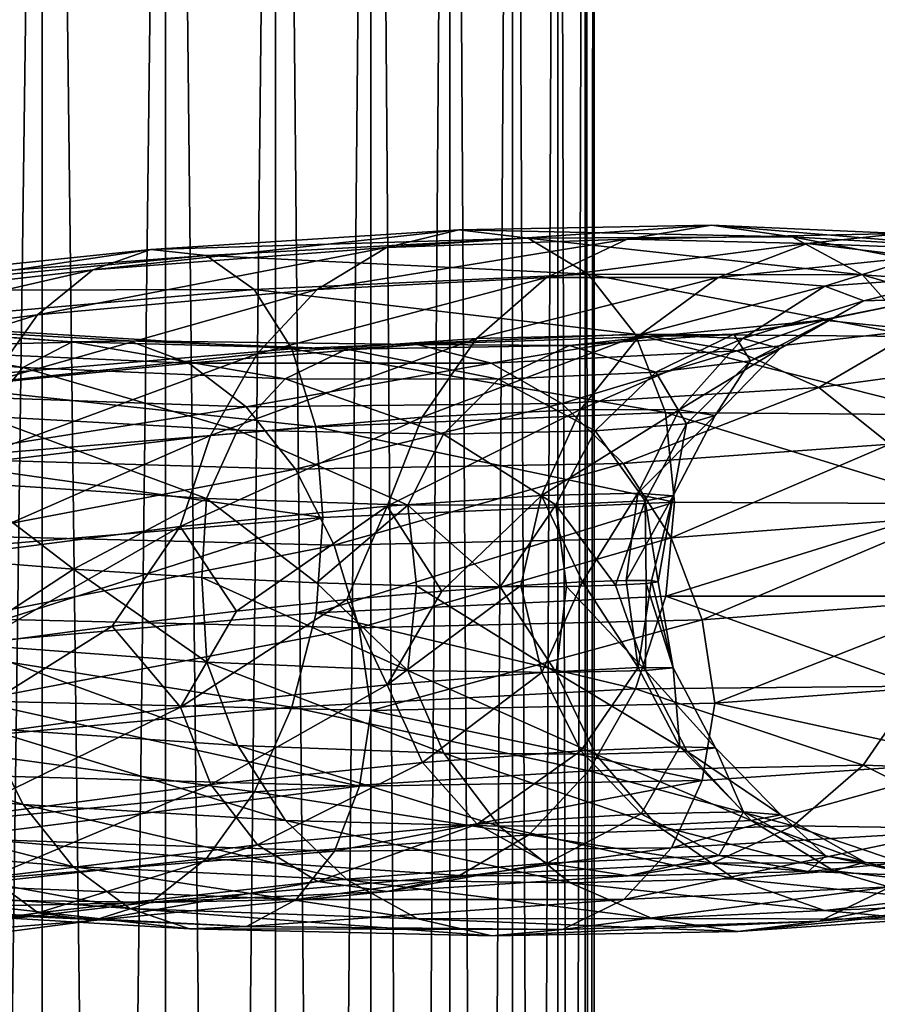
# Model space of a CAD drawing. Header units: metres. Extents: x -109 to 109, y -432 to 89.
# Tile 217 of 256: x 8.52 to 15.21, y -151.15 to -143.48. Entities that reach past the tile are written whole.
import ezdxf

# ---------------------------------------------------------------- set-up
doc = ezdxf.new("R2010")
doc.units = ezdxf.units.M
doc.layers.add('solid_506360_24502164_01', color=7, linetype='CONTINUOUS')

msp = doc.modelspace()

# ---------------------------------------------------------------- linework, layer by layer
at = {"layer": 'solid_506360_24502164_01'}
for points in [[(8.698698, -206.490723, 245.192795), (8.698698, -127.086693, 216.292099), (7.641208, -126.793808, 217.096786)], [(7.641208, -206.19783, 245.997482), (8.698698, -206.490723, 245.192795), (7.641208, -126.793808, 217.096786)], [(9.660883, -206.819809, 244.288635), (9.660883, -127.415779, 215.387939), (8.698698, -127.086693, 216.292099)], [(8.698698, -206.490723, 245.192795), (9.660883, -206.819809, 244.288635), (8.698698, -127.086693, 216.292099)], [(10.51722, -207.181488, 243.294922), (10.51722, -127.777458, 214.394226), (9.660883, -127.415779, 215.387939)], [(9.660883, -206.819809, 244.288635), (10.51722, -207.181488, 243.294922), (9.660883, -127.415779, 215.387939)], [(11.25833, -207.571808, 242.222534), (11.25833, -128.16777, 213.321838), (10.51722, -127.777458, 214.394226)], [(10.51722, -207.181488, 243.294922), (11.25833, -207.571808, 242.222534), (10.51722, -127.777458, 214.394226)], [(11.876091, -207.986481, 241.083237), (11.876091, -128.582443, 212.182526), (11.25833, -128.16777, 213.321838)], [(11.25833, -207.571808, 242.222534), (11.876091, -207.986481, 241.083237), (11.25833, -128.16777, 213.321838)], [(12.363734, -208.420959, 239.889481), (12.363734, -129.016937, 210.988785), (11.876091, -128.582443, 212.182526)], [(11.876091, -207.986481, 241.083237), (12.363734, -208.420959, 239.889481), (11.876091, -128.582443, 212.182526)], [(12.715919, -208.870499, 238.654388), (12.715919, -129.466476, 209.753677), (12.363734, -129.016937, 210.988785)], [(12.363734, -208.420959, 239.889481), (12.715919, -208.870499, 238.654388), (12.363734, -129.016937, 210.988785)], [(12.928784, -209.33017, 237.391449), (12.928784, -129.926147, 208.490753), (12.715919, -129.466476, 209.753677)], [(12.715919, -208.870499, 238.654388), (12.928784, -209.33017, 237.391449), (12.715919, -129.466476, 209.753677)], [(13, -209.794937, 236.114532), (13, -130.3909, 207.213837), (12.928784, -129.926147, 208.490753)], [(12.928784, -209.33017, 237.391449), (13, -209.794937, 236.114532), (12.928784, -129.926147, 208.490753)], [(12.928784, -210.259689, 234.837616), (12.928784, -130.855667, 205.936905), (13, -130.3909, 207.213837)], [(13, -209.794937, 236.114532), (12.928784, -210.259689, 234.837616), (13, -130.3909, 207.213837)], [(12.715919, -210.71936, 233.574677), (12.715919, -131.315338, 204.673981), (12.928784, -130.855667, 205.936905)], [(12.928784, -210.259689, 234.837616), (12.715919, -210.71936, 233.574677), (12.928784, -130.855667, 205.936905)], [(12.363734, -211.1689, 232.339584), (12.363734, -131.764877, 203.438873), (12.715919, -131.315338, 204.673981)], [(12.715919, -210.71936, 233.574677), (12.363734, -211.1689, 232.339584), (12.715919, -131.315338, 204.673981)], [(11.876091, -211.603394, 231.145844), (11.876091, -132.199371, 202.245132), (12.363734, -131.764877, 203.438873)], [(12.363734, -211.1689, 232.339584), (11.876091, -211.603394, 231.145844), (12.363734, -131.764877, 203.438873)], [(11.25833, -212.018066, 230.006531), (11.25833, -132.614044, 201.105835), (11.876091, -132.199371, 202.245132)], [(11.876091, -211.603394, 231.145844), (11.25833, -212.018066, 230.006531), (11.876091, -132.199371, 202.245132)], [(10.51722, -212.408386, 228.934143), (10.51722, -133.004349, 200.033447), (11.25833, -132.614044, 201.105835)], [(11.25833, -212.018066, 230.006531), (10.51722, -212.408386, 228.934143), (11.25833, -132.614044, 201.105835)], [(9.660883, -212.770065, 227.94043), (9.660883, -133.366043, 199.039734), (10.51722, -133.004349, 200.033447)], [(10.51722, -212.408386, 228.934143), (9.660883, -212.770065, 227.94043), (10.51722, -133.004349, 200.033447)], [(8.698698, -213.099152, 227.03627), (8.698698, -133.695129, 198.135574), (9.660883, -133.366043, 199.039734)], [(9.660883, -212.770065, 227.94043), (8.698698, -213.099152, 227.03627), (9.660883, -133.366043, 199.039734)], [(7.641208, -213.392029, 226.231583), (7.641208, -133.988007, 197.330872), (8.698698, -133.695129, 198.135574)], [(8.698698, -213.099152, 227.03627), (7.641208, -213.392029, 226.231583), (8.698698, -133.695129, 198.135574)], [(9.094211, -145.431534, 975.518433), (9.544792, -145.272278, 976.141724), (11.944852, -145.118744, 973.992188)], [(11.380971, -145.255936, 973.46283), (9.094211, -145.431534, 975.518433), (11.944852, -145.118744, 973.992188)], [(11.944852, -145.118744, 973.992188), (9.544792, -145.272278, 976.141724), (12.48485, -145.184875, 974.549866)], [(11.380971, -145.255936, 973.46283), (11.944852, -145.118744, 973.992188), (13.914641, -145.083649, 971.44043)], [(13.257772, -145.193192, 971.023926), (11.380971, -145.255936, 973.46283), (13.914641, -145.083649, 971.44043)], [(13.914641, -145.083649, 971.44043), (11.944852, -145.118744, 973.992188), (14.543688, -145.173676, 971.889954)], [(11.944852, -145.118744, 973.992188), (12.48485, -145.184875, 974.549866), (14.543688, -145.173676, 971.889954)], [(13.257772, -145.193192, 971.023926), (13.914641, -145.083649, 971.44043), (15.38633, -145.147873, 968.574463)], [(13.914641, -145.083649, 971.44043), (14.543688, -145.173676, 971.889954), (16.081909, -145.265961, 968.901733)], [(15.38633, -145.147873, 968.574463), (13.914641, -145.083649, 971.44043), (16.081909, -145.265961, 968.901733)], [(9.544792, -145.272278, 976.141724), (9.976289, -145.319412, 976.789307), (12.48485, -145.184875, 974.549866)], [(12.48485, -145.184875, 974.549866), (9.976289, -145.319412, 976.789307), (12.953939, -145.464432, 975.090759)], [(10.841407, -145.583282, 973.006714), (11.380971, -145.255936, 973.46283), (13.257772, -145.193192, 971.023926)], [(12.62923, -145.491867, 970.675903), (10.841407, -145.583282, 973.006714), (13.257772, -145.193192, 971.023926)], [(14.543688, -145.173676, 971.889954), (12.48485, -145.184875, 974.549866), (15.090135, -145.470886, 972.336914)], [(12.48485, -145.184875, 974.549866), (12.953939, -145.464432, 975.090759), (15.090135, -145.470886, 972.336914)], [(12.62923, -145.491867, 970.675903), (13.257772, -145.193192, 971.023926), (14.659986, -145.225113, 968.285583)], [(14.659986, -145.225113, 968.285583), (13.257772, -145.193192, 971.023926), (15.38633, -145.147873, 968.574463)], [(14.543688, -145.173676, 971.889954), (15.090135, -145.470886, 972.336914), (16.68615, -145.58403, 969.242249)], [(16.081909, -145.265961, 968.901733), (14.543688, -145.173676, 971.889954), (16.68615, -145.58403, 969.242249)], [(14.659986, -145.225113, 968.285583), (15.38633, -145.147873, 968.574463), (16.304163, -145.288757, 965.49115)], [(6.482113, -145.732758, 977.124023), (6.803275, -145.557632, 977.819092), (9.544792, -145.272278, 976.141724)], [(9.094211, -145.431534, 975.518433), (6.482113, -145.732758, 977.124023), (9.544792, -145.272278, 976.141724)], [(9.544792, -145.272278, 976.141724), (6.803275, -145.557632, 977.819092), (9.976289, -145.319412, 976.789307)], [(8.66306, -145.781891, 974.972168), (9.094211, -145.431534, 975.518433), (11.380971, -145.255936, 973.46283)], [(10.841407, -145.583282, 973.006714), (8.66306, -145.781891, 974.972168), (11.380971, -145.255936, 973.46283)], [(13.964967, -145.490356, 968.059692), (12.62923, -145.491867, 970.675903), (14.659986, -145.225113, 968.285583)], [(13.964967, -145.490356, 968.059692), (14.659986, -145.225113, 968.285583), (15.534492, -145.330093, 965.340088)], [(15.534492, -145.330093, 965.340088), (14.659986, -145.225113, 968.285583), (16.304163, -145.288757, 965.49115)], [(6.803275, -145.557632, 977.819092), (7.110835, -145.591263, 978.535095), (9.976289, -145.319412, 976.789307)], [(9.976289, -145.319412, 976.789307), (7.110835, -145.591263, 978.535095), (10.351126, -145.585129, 977.408142)], [(9.976289, -145.319412, 976.789307), (10.351126, -145.585129, 977.408142), (12.953939, -145.464432, 975.090759)], [(14.798013, -145.558289, 965.245911), (13.964967, -145.490356, 968.059692), (15.534492, -145.330093, 965.340088)], [(14.798013, -145.558289, 965.245911), (15.534492, -145.330093, 965.340088), (15.852495, -145.483139, 962.287659)], [(6.1748, -146.099777, 976.508728), (6.482113, -145.732758, 977.124023), (9.094211, -145.431534, 975.518433)], [(8.66306, -145.781891, 974.972168), (6.1748, -146.099777, 976.508728), (9.094211, -145.431534, 975.518433)], [(12.953939, -145.464432, 975.090759), (10.351126, -145.585129, 977.408142), (13.3189, -145.93277, 975.574219)], [(10.373135, -146.085617, 972.66626), (10.841407, -145.583282, 973.006714), (12.62923, -145.491867, 970.675903)], [(12.083737, -145.967056, 970.429443), (10.373135, -146.085617, 972.66626), (12.62923, -145.491867, 970.675903)], [(12.083737, -145.967056, 970.429443), (12.62923, -145.491867, 970.675903), (13.964967, -145.490356, 968.059692)], [(13.361779, -145.934036, 967.919312), (12.083737, -145.967056, 970.429443), (13.964967, -145.490356, 968.059692)], [(12.953939, -145.464432, 975.090759), (13.3189, -145.93277, 975.574219), (15.51528, -145.949295, 972.747253)], [(15.090135, -145.470886, 972.336914), (12.953939, -145.464432, 975.090759), (15.51528, -145.949295, 972.747253)], [(13.361779, -145.934036, 967.919312), (13.964967, -145.490356, 968.059692), (14.798013, -145.558289, 965.245911)], [(15.100939, -145.671921, 962.330139), (14.798013, -145.558289, 965.245911), (15.852495, -145.483139, 962.287659)], [(15.090135, -145.470886, 972.336914), (15.51528, -145.949295, 972.747253), (17.156261, -146.074539, 969.569641)], [(16.68615, -145.58403, 969.242249), (15.090135, -145.470886, 972.336914), (17.156261, -146.074539, 969.569641)], [(15.100939, -145.671921, 962.330139), (15.852495, -145.483139, 962.287659), (15.600327, -145.656754, 959.232544)], [(14.158844, -145.967102, 965.21991), (13.361779, -145.934036, 967.919312), (14.798013, -145.558289, 965.245911)], [(14.158844, -145.967102, 965.21991), (14.798013, -145.558289, 965.245911), (15.100939, -145.671921, 962.330139)], [(7.110835, -145.591263, 978.535095), (7.378008, -145.847275, 979.213196), (10.351126, -145.585129, 977.408142)], [(10.351126, -145.585129, 977.408142), (7.378008, -145.847275, 979.213196), (10.642756, -146.045761, 977.952209)], [(8.288878, -146.306076, 974.553284), (8.66306, -145.781891, 974.972168), (10.841407, -145.583282, 973.006714)], [(10.373135, -146.085617, 972.66626), (8.288878, -146.306076, 974.553284), (10.841407, -145.583282, 973.006714)], [(10.351126, -145.585129, 977.408142), (10.642756, -146.045761, 977.952209), (13.3189, -145.93277, 975.574219)], [(14.788807, -145.822433, 956.277588), (15.600327, -145.656754, 959.232544), (15.521532, -145.897415, 956.0047)], [(14.860726, -145.805176, 959.411804), (15.600327, -145.656754, 959.232544), (14.788807, -145.822433, 956.277588)], [(14.860726, -145.805176, 959.411804), (15.100939, -145.671921, 962.330139), (15.600327, -145.656754, 959.232544)], [(14.448686, -146.043747, 962.422791), (14.158844, -145.967102, 965.21991), (15.100939, -145.671921, 962.330139)], [(14.448686, -146.043747, 962.422791), (15.100939, -145.671921, 962.330139), (14.860726, -145.805176, 959.411804)], [(5.908092, -146.639908, 976.029541), (6.1748, -146.099777, 976.508728), (8.66306, -145.781891, 974.972168)], [(8.288878, -146.306076, 974.553284), (5.908092, -146.639908, 976.029541), (8.66306, -145.781891, 974.972168)], [(14.087679, -145.930984, 956.588684), (14.860726, -145.805176, 959.411804), (14.788807, -145.822433, 956.277588)], [(14.218848, -146.139175, 959.622986), (14.860726, -145.805176, 959.411804), (14.087679, -145.930984, 956.588684)], [(14.218848, -146.139175, 959.622986), (14.448686, -146.043747, 962.422791), (14.860726, -145.805176, 959.411804)], [(6.196098, -146.001587, 948.697449), (8.547298, -146.192429, 950.212036), (6.475807, -145.822433, 948.032043)], [(6.475807, -145.822433, 948.032043), (8.933147, -145.991058, 949.607361), (6.7981, -145.839828, 947.329895)], [(8.547298, -146.192429, 950.212036), (8.933147, -145.991058, 949.607361), (6.475807, -145.822433, 948.032043)], [(6.7981, -145.839828, 947.329895), (9.377739, -145.984634, 948.974915), (7.134919, -146.037842, 946.648499)], [(8.933147, -145.991058, 949.607361), (9.377739, -145.984634, 948.974915), (6.7981, -145.839828, 947.329895)], [(7.378008, -145.847275, 979.213196), (7.585875, -146.30275, 979.803101), (10.642756, -146.045761, 977.952209)], [(13.445879, -145.95079, 953.523682), (14.788807, -145.822433, 956.277588), (14.112067, -146.062714, 953.122925)], [(14.087679, -145.930984, 956.588684), (14.788807, -145.822433, 956.277588), (13.445879, -145.95079, 953.523682)], [(14.788807, -145.822433, 956.277588), (15.521532, -145.897415, 956.0047), (14.112067, -146.062714, 953.122925)], [(13.3189, -145.93277, 975.574219), (10.642756, -146.045761, 977.952209), (13.55548, -146.541916, 975.96283)], [(11.620349, -146.013794, 951.06189), (13.445879, -145.95079, 953.523682), (12.19609, -146.159409, 950.547791)], [(12.808418, -146.021454, 953.957092), (13.445879, -145.95079, 953.523682), (11.620349, -146.013794, 951.06189)], [(11.659811, -146.578979, 970.299377), (12.083737, -145.967056, 970.429443), (13.361779, -145.934036, 967.919312)], [(12.893017, -146.518799, 967.871765), (11.659811, -146.578979, 970.299377), (13.361779, -145.934036, 967.919312)], [(13.445879, -145.95079, 953.523682), (14.112067, -146.062714, 953.122925), (12.19609, -146.159409, 950.547791)], [(12.808418, -146.021454, 953.957092), (14.087679, -145.930984, 956.588684), (13.445879, -145.95079, 953.523682)], [(13.479192, -146.227692, 956.914368), (14.087679, -145.930984, 956.588684), (12.808418, -146.021454, 953.957092)], [(12.893017, -146.518799, 967.871765), (13.361779, -145.934036, 967.919312), (14.158844, -145.967102, 965.21991)], [(13.3189, -145.93277, 975.574219), (13.55548, -146.541916, 975.96283), (15.790873, -146.560516, 973.088379)], [(15.51528, -145.949295, 972.747253), (13.3189, -145.93277, 975.574219), (15.790873, -146.560516, 973.088379)], [(13.479192, -146.227692, 956.914368), (14.218848, -146.139175, 959.622986), (14.087679, -145.930984, 956.588684)], [(14.112067, -146.062714, 953.122925), (15.521532, -145.897415, 956.0047), (14.75004, -146.346481, 952.788696)], [(15.521532, -145.897415, 956.0047), (16.223223, -146.148682, 955.793213), (14.75004, -146.346481, 952.788696)], [(8.247439, -146.570129, 950.74408), (8.547298, -146.192429, 950.212036), (6.196098, -146.001587, 948.697449)], [(9.377739, -145.984634, 948.974915), (9.842368, -146.159332, 948.366211), (7.134919, -146.037842, 946.648499)], [(7.134919, -146.037842, 946.648499), (9.842368, -146.159332, 948.366211), (7.457471, -146.397583, 946.045532)], [(8.547298, -146.192429, 950.212036), (10.591315, -146.279083, 952.129578), (8.933147, -145.991058, 949.607361)], [(8.933147, -145.991058, 949.607361), (11.069436, -146.049973, 951.603699), (9.377739, -145.984634, 948.974915)], [(10.591315, -146.279083, 952.129578), (11.069436, -146.049973, 951.603699), (8.933147, -145.991058, 949.607361)], [(9.377739, -145.984634, 948.974915), (11.620349, -146.013794, 951.06189), (9.842368, -146.159332, 948.366211)], [(11.069436, -146.049973, 951.603699), (11.620349, -146.013794, 951.06189), (9.377739, -145.984634, 948.974915)], [(11.620349, -146.013794, 951.06189), (12.19609, -146.159409, 950.547791), (9.842368, -146.159332, 948.366211)], [(10.009221, -146.720993, 972.462952), (10.373135, -146.085617, 972.66626), (12.083737, -145.967056, 970.429443)], [(11.659811, -146.578979, 970.299377), (10.009221, -146.720993, 972.462952), (12.083737, -145.967056, 970.429443)], [(11.069436, -146.049973, 951.603699), (12.808418, -146.021454, 953.957092), (11.620349, -146.013794, 951.06189)], [(12.255186, -146.282745, 954.388855), (12.808418, -146.021454, 953.957092), (11.069436, -146.049973, 951.603699)], [(12.255186, -146.282745, 954.388855), (13.479192, -146.227692, 956.914368), (12.808418, -146.021454, 953.957092)], [(13.662118, -146.521927, 965.261353), (12.893017, -146.518799, 967.871765), (14.158844, -145.967102, 965.21991)], [(13.662118, -146.521927, 965.261353), (14.158844, -145.967102, 965.21991), (14.448686, -146.043747, 962.422791)], [(10.642756, -146.045761, 977.952209), (7.585875, -146.30275, 979.803101), (10.8318, -146.653641, 978.379944)], [(7.998085, -146.960434, 974.288574), (8.288878, -146.306076, 974.553284), (10.373135, -146.085617, 972.66626)], [(10.009221, -146.720993, 972.462952), (7.998085, -146.960434, 974.288574), (10.373135, -146.085617, 972.66626)], [(10.591315, -146.279083, 952.129578), (12.255186, -146.282745, 954.388855), (11.069436, -146.049973, 951.603699)], [(10.642756, -146.045761, 977.952209), (10.8318, -146.653641, 978.379944), (13.55548, -146.541916, 975.96283)], [(12.19609, -146.159409, 950.547791), (14.112067, -146.062714, 953.122925), (12.747446, -146.472855, 950.10498)], [(14.112067, -146.062714, 953.122925), (14.75004, -146.346481, 952.788696), (12.747446, -146.472855, 950.10498)], [(13.941792, -146.566864, 962.556458), (13.662118, -146.521927, 965.261353), (14.448686, -146.043747, 962.422791)], [(13.941792, -146.566864, 962.556458), (14.448686, -146.043747, 962.422791), (14.218848, -146.139175, 959.622986)], [(9.842368, -146.159332, 948.366211), (10.287318, -146.498444, 947.832703), (7.457471, -146.397583, 946.045532)], [(8.247439, -146.570129, 950.74408), (10.219747, -146.680374, 952.60022), (8.547298, -146.192429, 950.212036)], [(10.219747, -146.680374, 952.60022), (10.591315, -146.279083, 952.129578), (8.547298, -146.192429, 950.212036)], [(9.842368, -146.159332, 948.366211), (12.19609, -146.159409, 950.547791), (10.287318, -146.498444, 947.832703)], [(12.19609, -146.159409, 950.547791), (12.747446, -146.472855, 950.10498), (10.287318, -146.498444, 947.832703)], [(13.720017, -146.629929, 959.848877), (14.218848, -146.139175, 959.622986), (13.479192, -146.227692, 956.914368)], [(13.720017, -146.629929, 959.848877), (13.941792, -146.566864, 962.556458), (14.218848, -146.139175, 959.622986)], [(14.75004, -146.346481, 952.788696), (16.223223, -146.148682, 955.793213), (15.304239, -146.789505, 952.553101)], [(13.00631, -146.686584, 957.229126), (13.479192, -146.227692, 956.914368), (12.255186, -146.282745, 954.388855)], [(13.00631, -146.686584, 957.229126), (13.720017, -146.629929, 959.848877), (13.479192, -146.227692, 956.914368)], [(7.585875, -146.30275, 979.803101), (7.72062, -146.910202, 980.260193), (10.8318, -146.653641, 978.379944)], [(10.219747, -146.680374, 952.60022), (11.825245, -146.711456, 954.786133), (10.591315, -146.279083, 952.129578)], [(11.825245, -146.711456, 954.786133), (12.255186, -146.282745, 954.388855), (10.591315, -146.279083, 952.129578)], [(11.825245, -146.711456, 954.786133), (13.00631, -146.686584, 957.229126), (12.255186, -146.282745, 954.388855)], [(12.747446, -146.472855, 950.10498), (14.75004, -146.346481, 952.788696), (13.226402, -146.938507, 949.77478)], [(14.75004, -146.346481, 952.788696), (15.304239, -146.789505, 952.553101), (13.226402, -146.938507, 949.77478)], [(7.457471, -146.397583, 946.045532), (10.287318, -146.498444, 947.832703), (7.737669, -146.898697, 945.576172)], [(10.287318, -146.498444, 947.832703), (10.673841, -146.983734, 947.423645), (7.737669, -146.898697, 945.576172)], [(10.287318, -146.498444, 947.832703), (12.747446, -146.472855, 950.10498), (10.673841, -146.983734, 947.423645)], [(12.747446, -146.472855, 950.10498), (13.226402, -146.938507, 949.77478), (10.673841, -146.983734, 947.423645)], [(8.053543, -147.08429, 951.162842), (9.979482, -147.212311, 952.979004), (8.247439, -146.570129, 950.74408)], [(9.979482, -147.212311, 952.979004), (10.219747, -146.680374, 952.60022), (8.247439, -146.570129, 950.74408)], [(9.773905, -147.431, 972.405029), (10.009221, -146.720993, 972.462952), (11.659811, -146.578979, 970.299377)], [(11.385691, -147.27092, 970.289124), (9.773905, -147.431, 972.405029), (11.659811, -146.578979, 970.299377)], [(13.55548, -146.541916, 975.96283), (10.8318, -146.653641, 978.379944), (13.626558, -147.242004, 976.232971)], [(11.385691, -147.27092, 970.289124), (11.659811, -146.578979, 970.299377), (12.893017, -146.518799, 967.871765)], [(12.589903, -147.189911, 967.9151), (11.385691, -147.27092, 970.289124), (12.893017, -146.518799, 967.871765)], [(12.589903, -147.189911, 967.9151), (12.893017, -146.518799, 967.871765), (13.662118, -146.521927, 965.261353)], [(13.340923, -147.170166, 965.362366), (12.589903, -147.189911, 967.9151), (13.662118, -146.521927, 965.261353)], [(13.340923, -147.170166, 965.362366), (13.662118, -146.521927, 965.261353), (13.941792, -146.566864, 962.556458)], [(13.614021, -147.190964, 962.717102), (13.340923, -147.170166, 965.362366), (13.941792, -146.566864, 962.556458)], [(13.55548, -146.541916, 975.96283), (13.626558, -147.242004, 976.232971), (15.874076, -147.253754, 973.350769)], [(15.790873, -146.560516, 973.088379), (13.55548, -146.541916, 975.96283), (15.874076, -147.253754, 973.350769)], [(13.614021, -147.190964, 962.717102), (13.941792, -146.566864, 962.556458), (13.720017, -146.629929, 959.848877)], [(10.8318, -146.653641, 978.379944), (7.72062, -146.910202, 980.260193), (10.885164, -147.359634, 978.660095)], [(10.8318, -146.653641, 978.379944), (10.885164, -147.359634, 978.660095), (13.626558, -147.242004, 976.232971)], [(13.397462, -147.229462, 960.069153), (13.720017, -146.629929, 959.848877), (13.00631, -146.686584, 957.229126)], [(13.397462, -147.229462, 960.069153), (13.614021, -147.190964, 962.717102), (13.720017, -146.629929, 959.848877)], [(7.81005, -147.685196, 974.190613), (7.998085, -146.960434, 974.288574), (10.009221, -146.720993, 972.462952)], [(9.773905, -147.431, 972.405029), (7.81005, -147.685196, 974.190613), (10.009221, -146.720993, 972.462952)], [(9.979482, -147.212311, 952.979004), (11.547235, -147.264069, 955.117432), (10.219747, -146.680374, 952.60022)], [(11.547235, -147.264069, 955.117432), (11.825245, -146.711456, 954.786133), (10.219747, -146.680374, 952.60022)], [(11.547235, -147.264069, 955.117432), (12.700533, -147.261993, 957.506958), (11.825245, -146.711456, 954.786133)], [(12.700533, -147.261993, 957.506958), (13.00631, -146.686584, 957.229126), (11.825245, -146.711456, 954.786133)], [(12.700533, -147.261993, 957.506958), (13.397462, -147.229462, 960.069153), (13.00631, -146.686584, 957.229126)], [(13.226402, -146.938507, 949.77478), (15.304239, -146.789505, 952.553101), (13.599039, -147.517914, 949.578064)], [(15.304239, -146.789505, 952.553101), (15.735416, -147.355011, 952.430237), (13.599039, -147.517914, 949.578064)], [(7.72062, -146.910202, 980.260193), (7.754119, -147.621078, 980.546936), (10.885164, -147.359634, 978.660095)], [(7.737669, -146.898697, 945.576172), (10.673841, -146.983734, 947.423645), (7.955667, -147.500107, 945.271118)], [(10.673841, -146.983734, 947.423645), (13.226402, -146.938507, 949.77478), (10.974563, -147.575287, 947.165466)], [(13.226402, -146.938507, 949.77478), (13.599039, -147.517914, 949.578064), (10.974563, -147.575287, 947.165466)], [(10.673841, -146.983734, 947.423645), (10.974563, -147.575287, 947.165466), (7.955667, -147.500107, 945.271118)], [(8.053543, -147.08429, 951.162842), (7.845606, -147.674622, 951.31781), (8.942273, -147.764175, 952.24646)], [(8.053543, -147.08429, 951.162842), (8.942273, -147.764175, 952.24646), (9.979482, -147.212311, 952.979004)], [(12.589903, -147.189911, 967.9151), (11.813963, -147.933929, 969.493347), (11.385691, -147.27092, 970.289124)], [(12.589903, -147.189911, 967.9151), (12.429231, -147.88916, 968.180542), (11.813963, -147.933929, 969.493347)], [(12.589903, -147.189911, 967.9151), (12.908486, -147.862885, 966.816101), (12.429231, -147.88916, 968.180542)], [(13.340923, -147.170166, 965.362366), (12.908486, -147.862885, 966.816101), (12.589903, -147.189911, 967.9151)], [(13.340923, -147.170166, 965.362366), (13.248495, -147.851822, 965.407959), (12.908486, -147.862885, 966.816101)], [(13.614021, -147.190964, 962.717102), (13.248495, -147.851822, 965.407959), (13.340923, -147.170166, 965.362366)], [(13.614021, -147.190964, 962.717102), (13.445866, -147.852509, 963.973145), (13.248495, -147.851822, 965.407959)], [(13.397462, -147.229462, 960.069153), (13.498415, -147.861252, 962.530334), (13.614021, -147.190964, 962.717102)], [(13.614021, -147.190964, 962.717102), (13.498415, -147.861252, 962.530334), (13.445866, -147.852509, 963.973145)], [(9.979482, -147.212311, 952.979004), (8.942273, -147.764175, 952.24646), (9.941598, -147.828064, 953.280823)], [(9.979482, -147.212311, 952.979004), (9.941598, -147.828064, 953.280823), (10.835971, -147.869888, 954.413208)], [(9.979482, -147.212311, 952.979004), (10.835971, -147.869888, 954.413208), (11.547235, -147.264069, 955.117432)], [(13.626558, -147.242004, 976.232971), (10.832975, -148.102646, 978.730896), (13.556952, -147.974258, 976.314331)], [(13.626558, -147.242004, 976.232971), (10.885164, -147.359634, 978.660095), (10.832975, -148.102646, 978.730896)], [(11.547235, -147.264069, 955.117432), (10.835971, -147.869888, 954.413208), (11.61506, -147.893158, 955.631775)], [(11.547235, -147.264069, 955.117432), (12.266823, -147.901398, 956.920166), (12.700533, -147.261993, 957.506958)], [(11.547235, -147.264069, 955.117432), (11.61506, -147.893158, 955.631775), (12.266823, -147.901398, 956.920166)], [(12.700533, -147.261993, 957.506958), (12.266823, -147.901398, 956.920166), (12.785336, -147.898361, 958.268982)], [(12.700533, -147.261993, 957.506958), (13.166627, -147.88797, 959.66687), (13.397462, -147.229462, 960.069153)], [(12.700533, -147.261993, 957.506958), (12.785336, -147.898361, 958.268982), (13.166627, -147.88797, 959.66687)], [(13.397462, -147.229462, 960.069153), (13.166627, -147.88797, 959.66687), (13.405096, -147.874313, 961.091797)], [(13.397462, -147.229462, 960.069153), (13.405096, -147.874313, 961.091797), (13.498415, -147.861252, 962.530334)], [(15.874076, -147.253754, 973.350769), (13.626558, -147.242004, 976.232971), (13.556952, -147.974258, 976.314331)], [(15.874076, -147.253754, 973.350769), (13.556952, -147.974258, 976.314331), (15.792587, -147.973038, 973.439514)], [(11.385691, -147.27092, 970.289124), (10.212886, -148.089859, 971.898438), (9.773905, -147.431, 972.405029)], [(11.385691, -147.27092, 970.289124), (11.07139, -148.000031, 970.738403), (10.212886, -148.089859, 971.898438)], [(11.385691, -147.27092, 970.289124), (11.813963, -147.933929, 969.493347), (11.07139, -148.000031, 970.738403)], [(10.885164, -147.359634, 978.660095), (7.721458, -148.372177, 980.609436), (10.832975, -148.102646, 978.730896)], [(10.885164, -147.359634, 978.660095), (7.754119, -147.621078, 980.546936), (7.721458, -148.372177, 980.609436)], [(13.599039, -147.517914, 949.578064), (15.735416, -147.355011, 952.430237), (13.840594, -148.158203, 949.522888)], [(15.735416, -147.355011, 952.430237), (16.014919, -147.990768, 952.423279), (13.840594, -148.158203, 949.522888)], [(9.773905, -147.431, 972.405029), (8.174868, -148.351059, 973.931641), (7.81005, -147.685196, 974.190613)], [(7.955667, -147.500107, 945.271118), (10.974563, -147.575287, 947.165466), (8.096982, -148.147903, 945.14563)], [(9.773905, -147.431, 972.405029), (9.244696, -148.206116, 972.965332), (8.174868, -148.351059, 973.931641)], [(9.773905, -147.431, 972.405029), (10.212886, -148.089859, 971.898438), (9.244696, -148.206116, 972.965332)], [(10.974563, -147.575287, 947.165466), (11.1695, -148.219666, 947.070313), (8.096982, -148.147903, 945.14563)], [(10.974563, -147.575287, 947.165466), (13.599039, -147.517914, 949.578064), (11.1695, -148.219666, 947.070313)], [(13.599039, -147.517914, 949.578064), (13.840594, -148.158203, 949.522888), (11.1695, -148.219666, 947.070313)], [(8.054755, -148.345779, 951.50824), (8.942273, -147.764175, 952.24646), (7.845606, -147.674622, 951.31781)], [(8.054755, -148.345779, 951.50824), (9.980984, -148.486282, 953.323669), (8.942273, -147.764175, 952.24646)], [(9.980984, -148.486282, 953.323669), (9.941598, -147.828064, 953.280823), (8.942273, -147.764175, 952.24646)], [(11.548973, -148.552765, 955.461975), (10.835971, -147.869888, 954.413208), (9.941598, -147.828064, 953.280823)], [(9.980984, -148.486282, 953.323669), (11.548973, -148.552765, 955.461975), (9.941598, -147.828064, 953.280823)], [(11.548973, -148.552765, 955.461975), (11.61506, -147.893158, 955.631775), (10.835971, -147.869888, 954.413208)], [(12.591799, -148.566696, 968.261719), (12.429231, -147.88916, 968.180542), (12.908486, -147.862885, 966.816101)], [(13.342932, -148.529388, 965.70874), (12.591799, -148.566696, 968.261719), (12.908486, -147.862885, 966.816101)], [(13.342932, -148.529388, 965.70874), (12.908486, -147.862885, 966.816101), (13.248495, -147.851822, 965.407959)], [(13.399479, -148.552246, 960.414551), (13.405096, -147.874313, 961.091797), (13.166627, -147.88797, 959.66687)], [(13.342932, -148.529388, 965.70874), (13.248495, -147.851822, 965.407959), (13.445866, -147.852509, 963.973145)], [(13.616072, -148.531967, 963.063049), (13.342932, -148.529388, 965.70874), (13.445866, -147.852509, 963.973145)], [(13.399479, -148.552246, 960.414551), (13.616072, -148.531967, 963.063049), (13.405096, -147.874313, 961.091797)], [(13.616072, -148.531967, 963.063049), (13.498415, -147.861252, 962.530334), (13.405096, -147.874313, 961.091797)], [(13.616072, -148.531967, 963.063049), (13.445866, -147.852509, 963.973145), (13.498415, -147.861252, 962.530334)], [(11.387404, -148.664047, 970.635437), (11.07139, -148.000031, 970.738403), (11.813963, -147.933929, 969.493347)], [(11.387404, -148.664047, 970.635437), (11.813963, -147.933929, 969.493347), (12.429231, -147.88916, 968.180542)], [(12.591799, -148.566696, 968.261719), (11.387404, -148.664047, 970.635437), (12.429231, -147.88916, 968.180542)], [(11.548973, -148.552765, 955.461975), (12.702445, -148.567139, 957.851807), (11.61506, -147.893158, 955.631775)], [(12.702445, -148.567139, 957.851807), (12.266823, -147.901398, 956.920166), (11.61506, -147.893158, 955.631775)], [(12.702445, -148.567139, 957.851807), (12.785336, -147.898361, 958.268982), (12.266823, -147.901398, 956.920166)], [(12.702445, -148.567139, 957.851807), (13.399479, -148.552246, 960.414551), (12.785336, -147.898361, 958.268982)], [(13.399479, -148.552246, 960.414551), (13.166627, -147.88797, 959.66687), (12.785336, -147.898361, 958.268982)], [(9.775376, -148.838699, 972.750488), (10.212886, -148.089859, 971.898438), (11.07139, -148.000031, 970.738403)], [(11.387404, -148.664047, 970.635437), (9.775376, -148.838699, 972.750488), (11.07139, -148.000031, 970.738403)], [(13.556952, -147.974258, 976.314331), (10.832975, -148.102646, 978.730896), (13.321635, -148.694427, 976.251831)], [(13.556952, -147.974258, 976.314331), (13.321635, -148.694427, 976.251831), (15.518466, -148.673309, 973.424377)], [(15.792587, -147.973038, 973.439514), (13.556952, -147.974258, 976.314331), (15.518466, -148.673309, 973.424377)], [(13.840594, -148.158203, 949.522888), (16.014919, -147.990768, 952.423279), (13.938778, -148.805817, 949.631226)], [(16.014919, -147.990768, 952.423279), (16.127863, -148.642776, 952.557617), (13.938778, -148.805817, 949.631226)], [(10.832975, -148.102646, 978.730896), (7.721458, -148.372177, 980.609436), (10.644941, -148.839066, 978.62854)], [(9.775376, -148.838699, 972.750488), (9.244696, -148.206116, 972.965332), (10.212886, -148.089859, 971.898438)], [(10.832975, -148.102646, 978.730896), (10.644941, -148.839066, 978.62854), (13.321635, -148.694427, 976.251831)], [(8.096982, -148.147903, 945.14563), (11.1695, -148.219666, 947.070313), (8.164985, -148.789215, 945.224365)], [(11.1695, -148.219666, 947.070313), (13.840594, -148.158203, 949.522888), (11.262403, -148.863541, 947.16864)], [(13.840594, -148.158203, 949.522888), (13.938778, -148.805817, 949.631226), (11.262403, -148.863541, 947.16864)], [(7.811226, -149.105194, 974.534485), (8.174868, -148.351059, 973.931641), (9.244696, -148.206116, 972.965332)], [(9.775376, -148.838699, 972.750488), (7.811226, -149.105194, 974.534485), (9.244696, -148.206116, 972.965332)], [(11.1695, -148.219666, 947.070313), (11.262403, -148.863541, 947.16864), (8.164985, -148.789215, 945.224365)], [(7.721458, -148.372177, 980.609436), (7.587432, -149.120682, 980.476196), (10.644941, -148.839066, 978.62854)], [(10.222539, -149.136414, 953.264771), (9.980984, -148.486282, 953.323669), (8.054755, -148.345779, 951.50824)], [(8.249693, -149.001526, 951.409851), (10.222539, -149.136414, 953.264771), (8.054755, -148.345779, 951.50824)], [(11.828477, -149.196548, 955.450684), (11.548973, -148.552765, 955.461975), (9.980984, -148.486282, 953.323669)], [(10.222539, -149.136414, 953.264771), (11.828477, -149.196548, 955.450684), (9.980984, -148.486282, 953.323669)], [(11.662997, -149.270248, 970.968262), (11.387404, -148.664047, 970.635437), (12.591799, -148.566696, 968.261719)], [(13.009864, -149.204132, 957.894409), (12.702445, -148.567139, 957.851807), (11.548973, -148.552765, 955.461975)], [(11.828477, -149.196548, 955.450684), (13.009864, -149.204132, 957.894409), (11.548973, -148.552765, 955.461975)], [(12.89654, -149.177795, 968.541077), (11.662997, -149.270248, 970.968262), (12.591799, -148.566696, 968.261719)], [(12.89654, -149.177795, 968.541077), (12.591799, -148.566696, 968.261719), (13.342932, -148.529388, 965.70874)], [(13.723767, -149.182297, 960.51532), (13.399479, -148.552246, 960.414551), (12.702445, -148.567139, 957.851807)], [(13.009864, -149.204132, 957.894409), (13.723767, -149.182297, 960.51532), (12.702445, -148.567139, 957.851807)], [(13.665852, -149.146225, 965.930176), (12.89654, -149.177795, 968.541077), (13.342932, -148.529388, 965.70874)], [(13.665852, -149.146225, 965.930176), (13.342932, -148.529388, 965.70874), (13.616072, -148.531967, 963.063049)], [(13.945601, -149.155212, 963.224182), (13.616072, -148.531967, 963.063049), (13.399479, -148.552246, 960.414551)], [(13.723767, -149.182297, 960.51532), (13.945601, -149.155212, 963.224182), (13.399479, -148.552246, 960.414551)], [(13.945601, -149.155212, 963.224182), (13.665852, -149.146225, 965.930176), (13.616072, -148.531967, 963.063049)], [(13.938778, -148.805817, 949.631226), (16.127863, -148.642776, 952.557617), (16.016659, -149.260803, 952.762878)], [(10.011956, -149.441025, 973.13031), (9.775376, -148.838699, 972.750488), (11.387404, -148.664047, 970.635437)], [(11.662997, -149.270248, 970.968262), (10.011956, -149.441025, 973.13031), (11.387404, -148.664047, 970.635437)], [(13.321635, -148.694427, 976.251831), (10.644941, -148.839066, 978.62854), (12.957722, -149.333969, 976.0401)], [(13.321635, -148.694427, 976.251831), (12.957722, -149.333969, 976.0401), (15.094541, -149.288971, 973.285889)], [(15.518466, -148.673309, 973.424377), (13.321635, -148.694427, 976.251831), (15.094541, -149.288971, 973.285889)], [(15.518466, -148.673309, 973.424377), (15.094541, -149.288971, 973.285889), (16.691021, -149.344299, 970.188843)], [(8.550415, -149.597443, 951.14447), (8.249693, -149.001526, 951.409851), (5.980358, -148.772339, 949.945313)], [(6.198357, -149.378387, 949.63324), (8.550415, -149.597443, 951.14447), (5.980358, -148.772339, 949.945313)], [(8.164985, -148.789215, 945.224365), (11.170712, -149.452805, 947.407898), (8.09786, -149.367798, 945.483643)], [(8.164985, -148.789215, 945.224365), (11.262403, -148.863541, 947.16864), (11.170712, -149.452805, 947.407898)], [(10.644941, -148.839066, 978.62854), (7.587432, -149.120682, 980.476196), (10.354148, -149.49794, 978.355469)], [(8.00027, -149.704727, 974.953003), (7.811226, -149.105194, 974.534485), (9.775376, -148.838699, 972.750488)], [(10.011956, -149.441025, 973.13031), (8.00027, -149.704727, 974.953003), (9.775376, -148.838699, 972.750488)], [(10.644941, -148.839066, 978.62854), (10.354148, -149.49794, 978.355469), (12.957722, -149.333969, 976.0401)], [(11.262403, -148.863541, 947.16864), (13.842097, -149.408249, 949.861145), (11.170712, -149.452805, 947.407898)], [(11.262403, -148.863541, 947.16864), (13.938778, -148.805817, 949.631226), (13.842097, -149.408249, 949.861145)], [(13.938778, -148.805817, 949.631226), (16.016659, -149.260803, 952.762878), (13.842097, -149.408249, 949.861145)], [(10.595177, -149.719849, 953.06073), (10.222539, -149.136414, 953.264771), (8.249693, -149.001526, 951.409851)], [(8.550415, -149.597443, 951.14447), (10.595177, -149.719849, 953.06073), (8.249693, -149.001526, 951.409851)], [(7.587432, -149.120682, 980.476196), (7.380162, -149.793777, 980.155823), (10.354148, -149.49794, 978.355469)], [(12.259654, -149.765656, 955.320251), (11.828477, -149.196548, 955.450684), (10.222539, -149.136414, 953.264771)], [(10.595177, -149.719849, 953.06073), (12.259654, -149.765656, 955.320251), (10.222539, -149.136414, 953.264771)], [(12.088143, -149.749298, 971.369446), (11.662997, -149.270248, 970.968262), (12.89654, -149.177795, 968.541077)], [(13.366652, -149.669434, 968.859497), (12.088143, -149.749298, 971.369446), (12.89654, -149.177795, 968.541077)], [(13.366652, -149.669434, 968.859497), (12.89654, -149.177795, 968.541077), (13.665852, -149.146225, 965.930176)], [(14.224032, -149.719742, 960.557983), (13.723767, -149.182297, 960.51532), (13.009864, -149.204132, 957.894409)], [(14.164006, -149.65213, 966.159058), (13.366652, -149.669434, 968.859497), (13.665852, -149.146225, 965.930176)], [(14.164006, -149.65213, 966.159058), (13.665852, -149.146225, 965.930176), (13.945601, -149.155212, 963.224182)], [(14.453954, -149.676559, 963.359985), (13.945601, -149.155212, 963.224182), (13.723767, -149.182297, 960.51532)], [(14.224032, -149.719742, 960.557983), (14.453954, -149.676559, 963.359985), (13.723767, -149.182297, 960.51532)], [(14.453954, -149.676559, 963.359985), (14.164006, -149.65213, 966.159058), (13.945601, -149.155212, 963.224182)], [(13.484106, -149.757706, 957.847168), (13.009864, -149.204132, 957.894409), (11.828477, -149.196548, 955.450684)], [(12.259654, -149.765656, 955.320251), (13.484106, -149.757706, 957.847168), (11.828477, -149.196548, 955.450684)], [(13.484106, -149.757706, 957.847168), (14.224032, -149.719742, 960.557983), (13.009864, -149.204132, 957.894409)], [(16.016659, -149.260803, 952.762878), (15.738648, -149.808578, 953.086365), (13.601831, -149.933517, 950.23175)], [(13.842097, -149.408249, 949.861145), (16.016659, -149.260803, 952.762878), (13.601831, -149.933517, 950.23175)], [(10.376917, -149.909592, 973.604431), (10.011956, -149.441025, 973.13031), (11.662997, -149.270248, 970.968262)], [(12.957722, -149.333969, 976.0401), (10.354148, -149.49794, 978.355469), (12.48945, -149.832993, 975.690308)], [(12.088143, -149.749298, 971.369446), (10.376917, -149.909592, 973.604431), (11.662997, -149.270248, 970.968262)], [(12.957722, -149.333969, 976.0401), (12.48945, -149.832993, 975.690308), (14.549047, -149.761993, 973.030457)], [(15.094541, -149.288971, 973.285889), (12.957722, -149.333969, 976.0401), (14.549047, -149.761993, 973.030457)], [(15.094541, -149.288971, 973.285889), (14.549047, -149.761993, 973.030457), (16.087833, -149.787064, 970.039795)], [(16.691021, -149.344299, 970.188843), (15.094541, -149.288971, 973.285889), (16.087833, -149.787064, 970.039795)], [(8.936937, -150.078537, 950.726624), (8.550415, -149.597443, 951.14447), (6.198357, -149.378387, 949.63324)], [(6.478555, -149.874573, 949.154907), (8.936937, -150.078537, 950.726624), (6.198357, -149.378387, 949.63324)], [(8.09786, -149.367798, 945.483643), (11.170712, -149.452805, 947.407898), (7.957301, -149.858429, 945.924622)], [(13.842097, -149.408249, 949.861145), (13.601831, -149.933517, 950.23175), (10.976816, -149.958801, 947.818115)], [(11.170712, -149.452805, 947.407898), (13.842097, -149.408249, 949.861145), (10.976816, -149.958801, 947.818115)], [(11.170712, -149.452805, 947.407898), (10.976816, -149.958801, 947.818115), (7.957301, -149.858429, 945.924622)], [(8.2919, -150.165253, 975.48761), (8.00027, -149.704727, 974.953003), (10.011956, -149.441025, 973.13031)], [(10.376917, -149.909592, 973.604431), (8.2919, -150.165253, 975.48761), (10.011956, -149.441025, 973.13031)], [(10.354148, -149.49794, 978.355469), (7.380162, -149.793777, 980.155823), (9.979965, -150.017868, 977.92688)], [(10.354148, -149.49794, 978.355469), (9.979965, -150.017868, 977.92688), (12.48945, -149.832993, 975.690308)], [(11.074133, -150.182266, 952.721924), (10.595177, -149.719849, 953.06073), (8.550415, -149.597443, 951.14447)], [(8.936937, -150.078537, 950.726624), (11.074133, -150.182266, 952.721924), (8.550415, -149.597443, 951.14447)], [(12.813853, -150.206589, 955.076233), (12.259654, -149.765656, 955.320251), (10.595177, -149.719849, 953.06073)], [(11.074133, -150.182266, 952.721924), (12.813853, -150.206589, 955.076233), (10.595177, -149.719849, 953.06073)], [(12.634589, -150.052704, 971.809448), (12.088143, -149.749298, 971.369446), (13.366652, -149.669434, 968.859497)], [(13.970892, -149.992401, 969.192871), (12.634589, -150.052704, 971.809448), (13.366652, -149.669434, 968.859497)], [(13.970892, -149.992401, 969.192871), (13.366652, -149.669434, 968.859497), (14.164006, -149.65213, 966.159058)], [(14.867032, -150.112869, 960.536621), (14.224032, -149.719742, 960.557983), (13.484106, -149.757706, 957.847168)], [(14.804292, -149.997101, 966.377197), (13.970892, -149.992401, 969.192871), (14.164006, -149.65213, 966.159058)], [(14.804292, -149.997101, 966.377197), (14.164006, -149.65213, 966.159058), (14.453954, -149.676559, 963.359985)], [(15.107347, -150.045212, 963.458435), (14.453954, -149.676559, 963.359985), (14.224032, -149.719742, 960.557983)], [(14.867032, -150.112869, 960.536621), (15.107347, -150.045212, 963.458435), (14.224032, -149.719742, 960.557983)], [(15.107347, -150.045212, 963.458435), (14.804292, -149.997101, 966.377197), (14.453954, -149.676559, 963.359985)], [(7.380162, -149.793777, 980.155823), (7.113455, -150.328918, 979.666748), (9.979965, -150.017868, 977.92688)], [(10.846007, -150.196487, 974.13855), (10.376917, -149.909592, 973.604431), (12.088143, -149.749298, 971.369446)], [(12.634589, -150.052704, 971.809448), (10.846007, -150.196487, 974.13855), (12.088143, -149.749298, 971.369446)], [(14.093657, -150.175247, 957.710327), (13.484106, -149.757706, 957.847168), (12.259654, -149.765656, 955.320251)], [(12.813853, -150.206589, 955.076233), (14.093657, -150.175247, 957.710327), (12.259654, -149.765656, 955.320251)], [(14.549047, -149.761993, 973.030457), (12.48945, -149.832993, 975.690308), (13.920506, -150.053192, 972.675659)], [(14.093657, -150.175247, 957.710327), (14.867032, -150.112869, 960.536621), (13.484106, -149.757706, 957.847168)], [(14.549047, -149.761993, 973.030457), (13.920506, -150.053192, 972.675659), (15.392814, -150.04747, 969.8078)], [(16.087833, -149.787064, 970.039795), (14.549047, -149.761993, 973.030457), (15.392814, -150.04747, 969.8078)], [(9.381887, -150.406143, 950.185608), (8.936937, -150.078537, 950.726624), (6.478555, -149.874573, 949.154907)], [(6.801107, -150.221298, 948.544006), (9.381887, -150.406143, 950.185608), (6.478555, -149.874573, 949.154907)], [(7.957301, -149.858429, 945.924622), (10.976816, -149.958801, 947.818115), (7.739928, -150.216843, 946.495728)], [(12.48945, -149.832993, 975.690308), (9.979965, -150.017868, 977.92688), (11.949885, -150.150543, 975.226807)], [(12.48945, -149.832993, 975.690308), (11.949885, -150.150543, 975.226807), (13.920506, -150.053192, 972.675659)], [(15.738648, -149.808578, 953.086365), (15.308707, -150.237915, 953.475342), (13.230264, -150.335022, 950.693909)], [(13.601831, -149.933517, 950.23175), (15.738648, -149.808578, 953.086365), (13.230264, -150.335022, 950.693909)], [(8.666737, -150.439224, 976.099792), (8.2919, -150.165253, 975.48761), (10.376917, -149.909592, 973.604431)], [(10.846007, -150.196487, 974.13855), (8.666737, -150.439224, 976.099792), (10.376917, -149.909592, 973.604431)], [(13.601831, -149.933517, 950.23175), (13.230264, -150.335022, 950.693909), (10.676957, -150.336349, 948.341736)], [(10.976816, -149.958801, 947.818115), (13.601831, -149.933517, 950.23175), (10.676957, -150.336349, 948.341736)], [(9.979965, -150.017868, 977.92688), (7.113455, -150.328918, 979.666748), (9.548815, -150.356476, 977.372803)], [(10.976816, -149.958801, 947.818115), (10.676957, -150.336349, 948.341736), (7.739928, -150.216843, 946.495728)], [(9.979965, -150.017868, 977.92688), (9.548815, -150.356476, 977.372803), (11.949885, -150.150543, 975.226807)], [(13.263636, -150.152512, 972.256592), (12.634589, -150.052704, 971.809448), (13.970892, -149.992401, 969.192871)], [(14.666471, -150.11763, 969.517151), (13.263636, -150.152512, 972.256592), (13.970892, -149.992401, 969.192871)], [(14.666471, -150.11763, 969.517151), (13.970892, -149.992401, 969.192871), (14.804292, -149.997101, 966.377197)], [(15.541363, -150.150742, 966.568726), (14.666471, -150.11763, 969.517151), (14.804292, -149.997101, 966.377197)], [(15.541363, -150.150742, 966.568726), (14.804292, -149.997101, 966.377197), (15.107347, -150.045212, 963.458435)], [(11.625488, -150.48616, 952.272095), (11.074133, -150.182266, 952.721924), (8.936937, -150.078537, 950.726624)], [(9.381887, -150.406143, 950.185608), (11.625488, -150.48616, 952.272095), (8.936937, -150.078537, 950.726624)], [(11.386004, -150.274719, 974.694275), (10.846007, -150.196487, 974.13855), (12.634589, -150.052704, 971.809448)], [(13.263636, -150.152512, 972.256592), (11.386004, -150.274719, 974.694275), (12.634589, -150.052704, 971.809448)], [(13.920506, -150.053192, 972.675659), (11.949885, -150.150543, 975.226807), (13.263636, -150.152512, 972.256592)], [(13.920506, -150.053192, 972.675659), (13.263636, -150.152512, 972.256592), (14.666471, -150.11763, 969.517151)], [(15.392814, -150.04747, 969.8078), (13.920506, -150.053192, 972.675659), (14.666471, -150.11763, 969.517151)], [(15.392814, -150.04747, 969.8078), (14.666471, -150.11763, 969.517151), (15.541363, -150.150742, 966.568726)], [(16.837688, -150.073547, 956.591125), (16.2292, -150.374939, 956.910095), (14.755475, -150.505173, 953.900879)], [(15.308707, -150.237915, 953.475342), (16.837688, -150.073547, 956.591125), (14.755475, -150.505173, 953.900879)], [(15.859507, -150.229309, 963.512146), (15.107347, -150.045212, 963.458435), (14.867032, -150.112869, 960.536621)], [(15.859507, -150.229309, 963.512146), (15.541363, -150.150742, 966.568726), (15.107347, -150.045212, 963.458435)], [(8.666737, -150.439224, 976.099792), (6.17742, -150.791595, 977.629395), (8.2919, -150.165253, 975.48761)], [(11.949885, -150.150543, 975.226807), (9.548815, -150.356476, 977.372803), (11.386004, -150.274719, 974.694275)], [(13.451826, -150.48317, 954.735657), (12.813853, -150.206589, 955.076233), (11.074133, -150.182266, 952.721924)], [(11.625488, -150.48616, 952.272095), (13.451826, -150.48317, 954.735657), (11.074133, -150.182266, 952.721924)], [(11.949885, -150.150543, 975.226807), (11.386004, -150.274719, 974.694275), (13.263636, -150.152512, 972.256592)], [(14.795348, -150.421982, 957.493042), (14.093657, -150.175247, 957.710327), (12.813853, -150.206589, 955.076233)], [(15.607227, -150.328384, 960.452454), (14.867032, -150.112869, 960.536621), (14.093657, -150.175247, 957.710327)], [(14.795348, -150.421982, 957.493042), (15.607227, -150.328384, 960.452454), (14.093657, -150.175247, 957.710327)], [(15.607227, -150.328384, 960.452454), (15.859507, -150.229309, 963.512146), (14.867032, -150.112869, 960.536621)], [(9.846517, -150.565872, 949.572815), (9.381887, -150.406143, 950.185608), (6.801107, -150.221298, 948.544006)], [(7.137926, -150.402573, 947.857971), (9.846517, -150.565872, 949.572815), (6.801107, -150.221298, 948.544006)], [(7.739928, -150.216843, 946.495728), (10.676957, -150.336349, 948.341736), (7.460219, -150.404755, 947.155945)], [(9.098233, -150.500427, 976.745789), (8.666737, -150.439224, 976.099792), (10.846007, -150.196487, 974.13855)], [(11.386004, -150.274719, 974.694275), (9.098233, -150.500427, 976.745789), (10.846007, -150.196487, 974.13855)], [(15.308707, -150.237915, 953.475342), (14.755475, -150.505173, 953.900879), (12.752143, -150.571213, 951.21405)], [(13.230264, -150.335022, 950.693909), (15.308707, -150.237915, 953.475342), (12.752143, -150.571213, 951.21405)], [(13.451826, -150.48317, 954.735657), (14.795348, -150.421982, 957.493042), (12.813853, -150.206589, 955.076233)], [(7.113455, -150.328918, 979.666748), (6.806142, -150.682693, 979.043335), (9.548815, -150.356476, 977.372803)], [(10.676957, -150.336349, 948.341736), (10.291109, -150.545746, 948.940979), (7.460219, -150.404755, 947.155945)], [(9.548815, -150.356476, 977.372803), (9.098233, -150.500427, 976.745789), (11.386004, -150.274719, 974.694275)], [(13.230264, -150.335022, 950.693909), (12.752143, -150.571213, 951.21405), (10.291109, -150.545746, 948.940979)], [(10.676957, -150.336349, 948.341736), (13.230264, -150.335022, 950.693909), (10.291109, -150.545746, 948.940979)], [(16.380161, -150.361221, 960.316711), (15.607227, -150.328384, 960.452454), (14.795348, -150.421982, 957.493042)], [(9.548815, -150.356476, 977.372803), (6.806142, -150.682693, 979.043335), (9.098233, -150.500427, 976.745789)], [(10.291109, -150.545746, 948.940979), (9.846517, -150.565872, 949.572815), (7.137926, -150.402573, 947.857971)], [(7.460219, -150.404755, 947.155945), (10.291109, -150.545746, 948.940979), (7.137926, -150.402573, 947.857971)], [(12.20123, -150.619141, 951.754578), (11.625488, -150.48616, 952.272095), (9.381887, -150.406143, 950.185608)], [(9.846517, -150.565872, 949.572815), (12.20123, -150.619141, 951.754578), (9.381887, -150.406143, 950.185608)], [(16.2292, -150.374939, 956.910095), (15.528073, -150.490265, 957.218445), (14.118014, -150.585251, 954.332275)], [(14.755475, -150.505173, 953.900879), (16.2292, -150.374939, 956.910095), (14.118014, -150.585251, 954.332275)], [(15.528073, -150.490265, 957.218445), (16.380161, -150.361221, 960.316711), (14.795348, -150.421982, 957.493042)], [(6.48498, -150.840744, 978.344116), (6.17742, -150.791595, 977.629395), (8.666737, -150.439224, 976.099792)], [(9.098233, -150.500427, 976.745789), (6.48498, -150.840744, 978.344116), (8.666737, -150.439224, 976.099792)], [(14.118014, -150.585251, 954.332275), (13.451826, -150.48317, 954.735657), (11.625488, -150.48616, 952.272095)], [(12.20123, -150.619141, 951.754578), (14.118014, -150.585251, 954.332275), (11.625488, -150.48616, 952.272095)], [(15.528073, -150.490265, 957.218445), (14.795348, -150.421982, 957.493042), (13.451826, -150.48317, 954.735657)], [(14.118014, -150.585251, 954.332275), (15.528073, -150.490265, 957.218445), (13.451826, -150.48317, 954.735657)], [(6.806142, -150.682693, 979.043335), (6.48498, -150.840744, 978.344116), (9.098233, -150.500427, 976.745789)], [(10.291109, -150.545746, 948.940979), (12.752143, -150.571213, 951.21405), (9.846517, -150.565872, 949.572815)], [(12.752143, -150.571213, 951.21405), (12.20123, -150.619141, 951.754578), (9.846517, -150.565872, 949.572815)], [(14.755475, -150.505173, 953.900879), (14.118014, -150.585251, 954.332275), (12.20123, -150.619141, 951.754578)], [(12.752143, -150.571213, 951.21405), (14.755475, -150.505173, 953.900879), (12.20123, -150.619141, 951.754578)]]:
    msp.add_3dface(points, dxfattribs=at)

doc.saveas('drawing.dxf')
